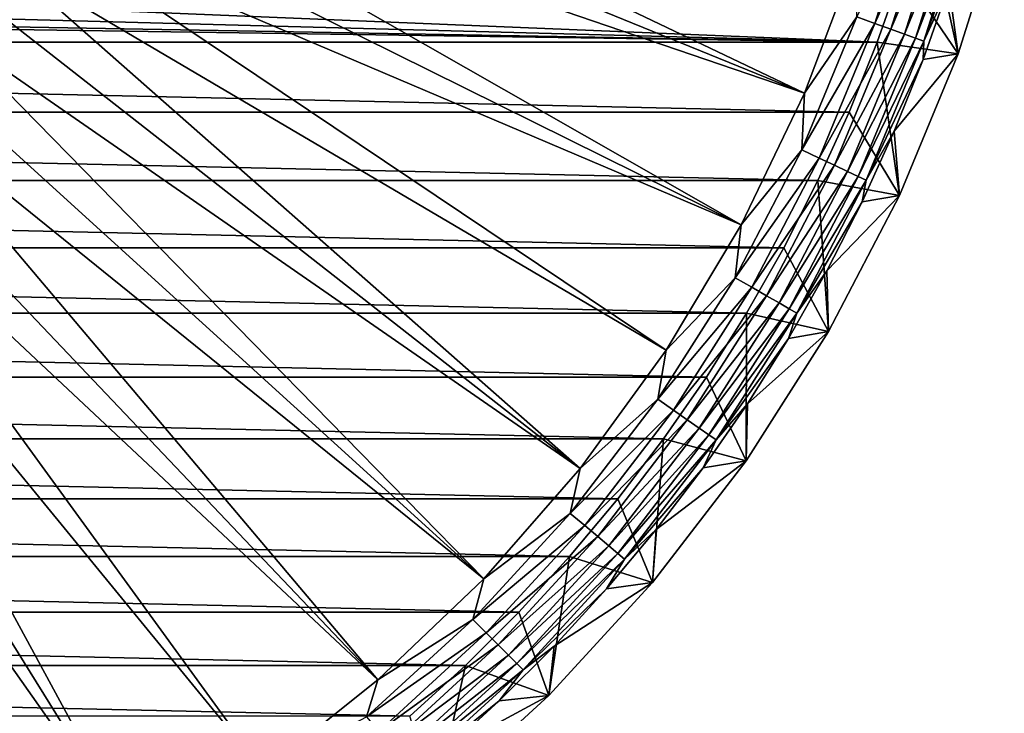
# Model space of a CAD drawing. Header units: metres. Extents: x -109 to 109, y -342 to 116.
# Tile 164 of 213: x -63 to -45, y 60 to 73. Entities that reach past the tile are written whole.
import ezdxf

# ---------------------------------------------------------------- set-up
doc = ezdxf.new("R2010")
doc.units = ezdxf.units.M
doc.layers.add('solid_505140_SW0001', color=7, linetype='CONTINUOUS')

msp = doc.modelspace()

# ---------------------------------------------------------------- linework, layer by layer
at = {"layer": 'solid_505140_SW0001'}
for points in [[(-48.79686, 71.759117, -253.347092), (-61.655617, 77.901779, -248.168854), (-61.974182, 77.13269, -248.168854)], [(-48.79686, 71.759117, -253.347092), (-47.846973, 74.290077, -253.347092), (-61.655617, 77.901779, -248.168854)], [(-48.79686, 71.759117, -253.347092), (-61.974182, 77.13269, -248.168854), (-62.332561, 76.381332, -248.168854)], [(-49.969788, 69.323502, -253.347092), (-62.332561, 76.381332, -248.168854), (-62.729774, 75.649757, -248.168854)], [(-49.969788, 69.323502, -253.347092), (-48.79686, 71.759117, -253.347092), (-62.332561, 76.381332, -248.168854)], [(-49.969788, 69.323502, -253.347092), (-62.729774, 75.649757, -248.168854), (-63.16473, 74.93998, -248.168854)], [(-47.50024, 73.044952, -253.746521), (-46.690659, 75.61261, -253.746521), (-47.830894, 73.165298, -253.519211)], [(-46.387333, 75.531334, -254.023773), (-46.690659, 75.61261, -253.746521), (-47.50024, 73.044952, -253.746521)], [(-47.205151, 72.937546, -254.023773), (-46.387333, 75.531334, -254.023773), (-47.50024, 73.044952, -253.746521)], [(-46.127357, 75.461678, -254.344772), (-46.387333, 75.531334, -254.023773), (-47.205151, 72.937546, -254.023773)], [(-46.952236, 72.84549, -254.344772), (-46.127357, 75.461678, -254.344772), (-47.205151, 72.937546, -254.023773)], [(-46.995686, 74.013107, -259), (-46.595181, 75.346809, -259), (-45.959969, 72.484406, -258.739532)], [(-45.916546, 75.40519, -254.702332), (-46.127357, 75.461678, -254.344772), (-46.952236, 72.84549, -254.344772)], [(-46.74715, 72.770851, -254.702332), (-45.916546, 75.40519, -254.702332), (-46.952236, 72.84549, -254.344772)], [(-45.759624, 75.363144, -255.088455), (-45.916546, 75.40519, -254.702332), (-46.74715, 72.770851, -254.702332)], [(-46.59449, 72.715286, -255.088455), (-45.759624, 75.363144, -255.088455), (-46.74715, 72.770851, -254.702332)], [(-46.595181, 75.346809, -259), (-45.107407, 75.1884, -258.739532), (-45.959969, 72.484406, -258.739532)], [(-46.59449, 72.715286, -255.088455), (-45.72319, 75.106148, -255.49202), (-45.759624, 75.363144, -255.088455)], [(-45.959969, 72.484406, -258.739532), (-45.107407, 75.1884, -258.739532), (-46.135258, 73.733902, -255.49202)], [(-51.356319, 67.002838, -253.347092), (-63.16473, 74.93998, -248.168854), (-63.636238, 74.253929, -248.168854)], [(-51.356319, 67.002838, -253.347092), (-49.969788, 69.323502, -253.347092), (-63.16473, 74.93998, -248.168854)], [(-46.59449, 72.715286, -255.088455), (-46.135258, 73.733902, -255.49202), (-45.72319, 75.106148, -255.49202)], [(-52.945313, 64.815773, -253.347092), (-63.636238, 74.253929, -248.168854), (-64.142998, 73.593506, -248.168854)], [(-52.945313, 64.815773, -253.347092), (-51.356319, 67.002838, -253.347092), (-63.636238, 74.253929, -248.168854)], [(-47.830894, 73.165298, -253.519211), (-47.846973, 74.290077, -253.347092), (-48.79686, 71.759117, -253.347092)], [(-47.455353, 72.699448, -259), (-72.916481, 73.754372, -259), (-46.995686, 74.013107, -259)], [(-47.455353, 72.699448, -259), (-46.995686, 74.013107, -259), (-45.959969, 72.484406, -258.739532)], [(-47.455353, 72.699448, -259), (-74.083763, 73.404915, -259), (-72.916481, 73.754372, -259)], [(-45.959969, 72.484406, -258.739532), (-46.135258, 73.733902, -255.49202), (-46.608475, 72.381531, -255.49202)], [(-46.59449, 72.715286, -255.088455), (-46.608475, 72.381531, -255.49202), (-46.135258, 73.733902, -255.49202)], [(-52.945313, 64.815773, -253.347092), (-64.142998, 73.593506, -248.168854), (-64.683632, 72.960503, -248.168854)], [(-47.455353, 72.699448, -259), (-75.283592, 73.193352, -259), (-74.083763, 73.404915, -259)], [(-47.455353, 72.699448, -259), (-105.544647, 72.699448, -259), (-76.5, 73.122498, -259)], [(-47.455353, 72.699448, -259), (-76.5, 73.122498, -259), (-75.283592, 73.193352, -259)], [(-48.84943, 70.706329, -253.519211), (-47.830894, 73.165298, -253.519211), (-48.79686, 71.759117, -253.347092)], [(-47.50024, 73.044952, -253.746521), (-47.830894, 73.165298, -253.519211), (-48.84943, 70.706329, -253.519211)], [(-54.723965, 62.779942, -253.347092), (-64.683632, 72.960503, -248.168854), (-65.256653, 72.356667, -248.168854)], [(-54.723965, 62.779942, -253.347092), (-52.945313, 64.815773, -253.347092), (-64.683632, 72.960503, -248.168854)], [(-48.530525, 70.557617, -253.746521), (-47.50024, 73.044952, -253.746521), (-48.84943, 70.706329, -253.519211)], [(-47.205151, 72.937546, -254.023773), (-47.50024, 73.044952, -253.746521), (-48.530525, 70.557617, -253.746521)], [(-48.245922, 70.424904, -254.023773), (-47.205151, 72.937546, -254.023773), (-48.530525, 70.557617, -253.746521)], [(-46.952236, 72.84549, -254.344772), (-47.205151, 72.937546, -254.023773), (-48.245922, 70.424904, -254.023773)], [(-48.001991, 70.311157, -254.344772), (-46.952236, 72.84549, -254.344772), (-48.245922, 70.424904, -254.023773)], [(-46.74715, 72.770851, -254.702332), (-46.952236, 72.84549, -254.344772), (-48.001991, 70.311157, -254.344772)], [(-47.804192, 70.218925, -254.702332), (-46.74715, 72.770851, -254.702332), (-48.001991, 70.311157, -254.344772)], [(-46.59449, 72.715286, -255.088455), (-46.74715, 72.770851, -254.702332), (-47.804192, 70.218925, -254.702332)], [(-47.973667, 71.407349, -259), (-105.026329, 71.407349, -259), (-105.544647, 72.699448, -259)], [(-47.973667, 71.407349, -259), (-105.544647, 72.699448, -259), (-47.455353, 72.699448, -259)], [(-47.973667, 71.407349, -259), (-47.455353, 72.699448, -259), (-47.045013, 69.864876, -258.739532)], [(-47.656956, 70.150269, -255.088455), (-46.59449, 72.715286, -255.088455), (-47.804192, 70.218925, -254.702332)], [(-47.656956, 70.150269, -255.088455), (-46.608475, 72.381531, -255.49202), (-46.59449, 72.715286, -255.088455)], [(-47.455353, 72.699448, -259), (-45.959969, 72.484406, -258.739532), (-47.045013, 69.864876, -258.739532)], [(-45.959969, 72.484406, -258.739532), (-46.608475, 72.381531, -255.49202), (-47.141888, 71.05175, -255.49202)], [(-47.045013, 69.864876, -258.739532), (-45.959969, 72.484406, -258.739532), (-47.141888, 71.05175, -255.49202)], [(-54.723965, 62.779942, -253.347092), (-65.256653, 72.356667, -248.168854), (-65.860497, 71.783646, -248.168854)], [(-47.656956, 70.150269, -255.088455), (-47.141888, 71.05175, -255.49202), (-46.608475, 72.381531, -255.49202)], [(-56.677925, 60.91177, -253.347092), (-65.860497, 71.783646, -248.168854), (-66.493492, 71.243011, -248.168854)], [(-56.677925, 60.91177, -253.347092), (-54.723965, 62.779942, -253.347092), (-65.860497, 71.783646, -248.168854)], [(-48.84943, 70.706329, -253.519211), (-48.79686, 71.759117, -253.347092), (-49.969788, 69.323502, -253.347092)], [(-48.54948, 70.139618, -259), (-104.450523, 70.139618, -259), (-105.026329, 71.407349, -259)], [(-48.54948, 70.139618, -259), (-105.026329, 71.407349, -259), (-47.973667, 71.407349, -259)], [(-48.54948, 70.139618, -259), (-47.973667, 71.407349, -259), (-47.045013, 69.864876, -258.739532)], [(-56.677925, 60.91177, -253.347092), (-66.493492, 71.243011, -248.168854), (-67.153923, 70.736244, -248.168854)], [(-47.045013, 69.864876, -258.739532), (-47.141888, 71.05175, -255.49202), (-47.734425, 69.747238, -255.49202)], [(-47.656956, 70.150269, -255.088455), (-47.734425, 69.747238, -255.49202), (-47.141888, 71.05175, -255.49202)], [(-58.791473, 59.226273, -253.347092), (-67.153923, 70.736244, -248.168854), (-67.839966, 70.26474, -248.168854)], [(-58.791473, 59.226273, -253.347092), (-56.677925, 60.91177, -253.347092), (-67.153923, 70.736244, -248.168854)], [(-50.078407, 68.34549, -253.519211), (-48.84943, 70.706329, -253.519211), (-49.969788, 69.323502, -253.347092)], [(-48.530525, 70.557617, -253.746521), (-48.84943, 70.706329, -253.519211), (-50.078407, 68.34549, -253.519211)], [(-49.773674, 68.169548, -253.746521), (-48.530525, 70.557617, -253.746521), (-50.078407, 68.34549, -253.519211)], [(-48.245922, 70.424904, -254.023773), (-48.530525, 70.557617, -253.746521), (-49.773674, 68.169548, -253.746521)], [(-49.50172, 68.012535, -254.023773), (-48.245922, 70.424904, -254.023773), (-49.773674, 68.169548, -253.746521)], [(-48.001991, 70.311157, -254.344772), (-48.245922, 70.424904, -254.023773), (-49.50172, 68.012535, -254.023773)], [(-61.047607, 57.737011, -253.347092), (-67.839966, 70.26474, -248.168854), (-68.549744, 69.829781, -248.168854)], [(-61.047607, 57.737011, -253.347092), (-58.791473, 59.226273, -253.347092), (-67.839966, 70.26474, -248.168854)], [(-49.268631, 67.87796, -254.344772), (-48.001991, 70.311157, -254.344772), (-49.50172, 68.012535, -254.023773)], [(-47.804192, 70.218925, -254.702332), (-48.001991, 70.311157, -254.344772), (-49.268631, 67.87796, -254.344772)], [(-49.079628, 67.768837, -254.702332), (-47.804192, 70.218925, -254.702332), (-49.268631, 67.87796, -254.344772)], [(-47.656956, 70.150269, -255.088455), (-47.804192, 70.218925, -254.702332), (-49.079628, 67.768837, -254.702332)], [(-49.181351, 68.899498, -259), (-103.818649, 68.899498, -259), (-104.450523, 70.139618, -259)], [(-49.181351, 68.899498, -259), (-104.450523, 70.139618, -259), (-48.54948, 70.139618, -259)], [(-49.181351, 68.899498, -259), (-48.54948, 70.139618, -259), (-48.354156, 67.350029, -258.739532)], [(-48.938934, 67.687614, -255.088455), (-47.656956, 70.150269, -255.088455), (-49.079628, 67.768837, -254.702332)], [(-48.938934, 67.687614, -255.088455), (-47.734425, 69.747238, -255.49202), (-47.656956, 70.150269, -255.088455)], [(-48.54948, 70.139618, -259), (-47.045013, 69.864876, -258.739532), (-48.354156, 67.350029, -258.739532)], [(-47.045013, 69.864876, -258.739532), (-47.734425, 69.747238, -255.49202), (-48.384888, 68.470634, -255.49202)], [(-48.354156, 67.350029, -258.739532), (-47.045013, 69.864876, -258.739532), (-48.384888, 68.470634, -255.49202)], [(-61.047607, 57.737011, -253.347092), (-68.549744, 69.829781, -248.168854), (-69.281319, 69.432571, -248.168854)], [(-48.938934, 67.687614, -255.088455), (-48.384888, 68.470634, -255.49202), (-47.734425, 69.747238, -255.49202)], [(-63.428158, 56.455986, -253.347092), (-61.047607, 57.737011, -253.347092), (-69.281319, 69.432571, -248.168854)], [(-50.078407, 68.34549, -253.519211), (-49.969788, 69.323502, -253.347092), (-51.356319, 67.002838, -253.347092)], [(-49.868507, 67.688461, -259), (-103.131493, 67.688461, -259), (-103.818649, 68.899498, -259)], [(-49.868507, 67.688461, -259), (-103.818649, 68.899498, -259), (-49.181351, 68.899498, -259)], [(-49.868507, 67.688461, -259), (-49.181351, 68.899498, -259), (-48.354156, 67.350029, -258.739532)], [(-48.354156, 67.350029, -258.739532), (-48.384888, 68.470634, -255.49202), (-49.091969, 67.224495, -255.49202)], [(-48.938934, 67.687614, -255.088455), (-49.091969, 67.224495, -255.49202), (-48.384888, 68.470634, -255.49202)], [(-51.508469, 66.100739, -253.519211), (-50.078407, 68.34549, -253.519211), (-51.356319, 67.002838, -253.347092)], [(-49.773674, 68.169548, -253.746521), (-50.078407, 68.34549, -253.519211), (-51.508469, 66.100739, -253.519211)], [(-51.22023, 65.898911, -253.746521), (-49.773674, 68.169548, -253.746521), (-51.508469, 66.100739, -253.519211)], [(-49.50172, 68.012535, -254.023773), (-49.773674, 68.169548, -253.746521), (-51.22023, 65.898911, -253.746521)], [(-50.962994, 65.718796, -254.023773), (-49.50172, 68.012535, -254.023773), (-51.22023, 65.898911, -253.746521)], [(-49.268631, 67.87796, -254.344772), (-49.50172, 68.012535, -254.023773), (-50.962994, 65.718796, -254.023773)], [(-50.742523, 65.564423, -254.344772), (-49.268631, 67.87796, -254.344772), (-50.962994, 65.718796, -254.023773)], [(-49.079628, 67.768837, -254.702332), (-49.268631, 67.87796, -254.344772), (-50.742523, 65.564423, -254.344772)], [(-50.609406, 66.509354, -259), (-102.390594, 66.509354, -259), (-103.131493, 67.688461, -259)], [(-50.609406, 66.509354, -259), (-103.131493, 67.688461, -259), (-49.868507, 67.688461, -259)], [(-50.563747, 65.43924, -254.702332), (-49.079628, 67.768837, -254.702332), (-50.742523, 65.564423, -254.344772)], [(-50.609406, 66.509354, -259), (-49.868507, 67.688461, -259), (-49.877514, 64.958824, -258.739532)], [(-48.938934, 67.687614, -255.088455), (-49.079628, 67.768837, -254.702332), (-50.563747, 65.43924, -254.702332)], [(-50.430668, 65.346054, -255.088455), (-48.938934, 67.687614, -255.088455), (-50.563747, 65.43924, -254.702332)], [(-50.430668, 65.346054, -255.088455), (-49.091969, 67.224495, -255.49202), (-48.938934, 67.687614, -255.088455)], [(-49.868507, 67.688461, -259), (-48.354156, 67.350029, -258.739532), (-49.877514, 64.958824, -258.739532)], [(-49.877514, 64.958824, -258.739532), (-48.354156, 67.350029, -258.739532), (-49.854252, 66.01133, -255.49202)], [(-48.354156, 67.350029, -258.739532), (-49.091969, 67.224495, -255.49202), (-49.854252, 66.01133, -255.49202)], [(-50.430668, 65.346054, -255.088455), (-49.854252, 66.01133, -255.49202), (-49.091969, 67.224495, -255.49202)], [(-51.508469, 66.100739, -253.519211), (-51.356319, 67.002838, -253.347092), (-52.945313, 64.815773, -253.347092)], [(-51.401993, 65.365311, -259), (-101.598007, 65.365311, -259), (-102.390594, 66.509354, -259)], [(-51.401993, 65.365311, -259), (-102.390594, 66.509354, -259), (-50.609406, 66.509354, -259)], [(-51.401993, 65.365311, -259), (-50.609406, 66.509354, -259), (-49.877514, 64.958824, -258.739532)], [(-53.128731, 63.989178, -253.519211), (-51.508469, 66.100739, -253.519211), (-52.945313, 64.815773, -253.347092)], [(-51.22023, 65.898911, -253.746521), (-51.508469, 66.100739, -253.519211), (-53.128731, 63.989178, -253.519211)], [(-52.859177, 63.762997, -253.746521), (-51.22023, 65.898911, -253.746521), (-53.128731, 63.989178, -253.519211)], [(-50.962994, 65.718796, -254.023773), (-51.22023, 65.898911, -253.746521), (-52.859177, 63.762997, -253.746521)], [(-49.877514, 64.958824, -258.739532), (-49.854252, 66.01133, -255.49202), (-50.670197, 64.833572, -255.49202)], [(-50.430668, 65.346054, -255.088455), (-50.670197, 64.833572, -255.49202), (-49.854252, 66.01133, -255.49202)], [(-52.618622, 63.561142, -254.023773), (-50.962994, 65.718796, -254.023773), (-52.859177, 63.762997, -253.746521)], [(-50.742523, 65.564423, -254.344772), (-50.962994, 65.718796, -254.023773), (-52.618622, 63.561142, -254.023773)], [(-52.412441, 63.388138, -254.344772), (-50.742523, 65.564423, -254.344772), (-52.618622, 63.561142, -254.023773)], [(-50.563747, 65.43924, -254.702332), (-50.742523, 65.564423, -254.344772), (-52.412441, 63.388138, -254.344772)], [(-52.245335, 64.257721, -259), (-100.754662, 64.257721, -259), (-101.598007, 65.365311, -259)], [(-52.245335, 64.257721, -259), (-101.598007, 65.365311, -259), (-51.401993, 65.365311, -259)], [(-52.245255, 63.247852, -254.702332), (-50.563747, 65.43924, -254.702332), (-52.412441, 63.388138, -254.344772)], [(-52.245335, 64.257721, -259), (-51.401993, 65.365311, -259), (-51.60358, 62.709373, -258.739532)], [(-50.430668, 65.346054, -255.088455), (-50.563747, 65.43924, -254.702332), (-52.245255, 63.247852, -254.702332)], [(-52.120804, 63.143429, -255.088455), (-50.430668, 65.346054, -255.088455), (-52.245255, 63.247852, -254.702332)], [(-52.120804, 63.143429, -255.088455), (-50.670197, 64.833572, -255.49202), (-50.430668, 65.346054, -255.088455)], [(-51.401993, 65.365311, -259), (-49.877514, 64.958824, -258.739532), (-51.60358, 62.709373, -258.739532)], [(-51.60358, 62.709373, -258.739532), (-49.877514, 64.958824, -258.739532), (-51.53817, 63.693607, -255.49202)], [(-49.877514, 64.958824, -258.739532), (-50.670197, 64.833572, -255.49202), (-51.53817, 63.693607, -255.49202)], [(-53.128731, 63.989178, -253.519211), (-52.945313, 64.815773, -253.347092), (-54.723965, 62.779942, -253.347092)], [(-52.120804, 63.143429, -255.088455), (-51.53817, 63.693607, -255.49202), (-50.670197, 64.833572, -255.49202)], [(-53.137695, 63.18882, -259), (-99.862305, 63.18882, -259), (-100.754662, 64.257721, -259)], [(-53.137695, 63.18882, -259), (-100.754662, 64.257721, -259), (-52.245335, 64.257721, -259)], [(-53.137695, 63.18882, -259), (-52.245335, 64.257721, -259), (-51.60358, 62.709373, -258.739532)], [(-54.926861, 62.026859, -253.519211), (-53.128731, 63.989178, -253.519211), (-54.723965, 62.779942, -253.347092)], [(-52.859177, 63.762997, -253.746521), (-53.128731, 63.989178, -253.519211), (-54.926861, 62.026859, -253.519211)], [(-54.678047, 61.778046, -253.746521), (-52.859177, 63.762997, -253.746521), (-54.926861, 62.026859, -253.519211)], [(-52.618622, 63.561142, -254.023773), (-52.859177, 63.762997, -253.746521), (-54.678047, 61.778046, -253.746521)], [(-51.60358, 62.709373, -258.739532), (-51.53817, 63.693607, -255.49202), (-52.456417, 62.593727, -255.49202)], [(-52.120804, 63.143429, -255.088455), (-52.456417, 62.593727, -255.49202), (-51.53817, 63.693607, -255.49202)], [(-54.455997, 61.555996, -254.023773), (-52.618622, 63.561142, -254.023773), (-54.678047, 61.778046, -253.746521)], [(-52.412441, 63.388138, -254.344772), (-52.618622, 63.561142, -254.023773), (-54.455997, 61.555996, -254.023773)], [(-54.265682, 61.365681, -254.344772), (-52.412441, 63.388138, -254.344772), (-54.455997, 61.555996, -254.023773)], [(-52.245255, 63.247852, -254.702332), (-52.412441, 63.388138, -254.344772), (-54.265682, 61.365681, -254.344772)], [(-54.076744, 62.161461, -259), (-98.923256, 62.161461, -259), (-99.862305, 63.18882, -259)], [(-54.076744, 62.161461, -259), (-99.862305, 63.18882, -259), (-53.137695, 63.18882, -259)], [(-54.111359, 61.211357, -254.702332), (-52.245255, 63.247852, -254.702332), (-54.265682, 61.365681, -254.344772)], [(-52.120804, 63.143429, -255.088455), (-52.245255, 63.247852, -254.702332), (-54.111359, 61.211357, -254.702332)], [(-53.996483, 61.096485, -255.088455), (-52.120804, 63.143429, -255.088455), (-54.111359, 61.211357, -254.702332)], [(-54.076744, 62.161461, -259), (-53.137695, 63.18882, -259), (-53.519001, 60.619061, -258.739532)], [(-53.996483, 61.096485, -255.088455), (-52.456417, 62.593727, -255.49202), (-52.120804, 63.143429, -255.088455)], [(-53.137695, 63.18882, -259), (-51.60358, 62.709373, -258.739532), (-53.519001, 60.619061, -258.739532)], [(-54.926861, 62.026859, -253.519211), (-54.723965, 62.779942, -253.347092), (-56.677925, 60.91177, -253.347092)], [(-53.996483, 61.096485, -255.088455), (-53.423077, 61.53616, -255.49202), (-52.456417, 62.593727, -255.49202)], [(-53.519001, 60.619061, -258.739532), (-51.60358, 62.709373, -258.739532), (-53.423077, 61.53616, -255.49202)], [(-51.60358, 62.709373, -258.739532), (-52.456417, 62.593727, -255.49202), (-53.423077, 61.53616, -255.49202)], [(-55.061275, 61.176922, -259), (-97.938728, 61.176922, -259), (-98.923256, 62.161461, -259)], [(-55.061275, 61.176922, -259), (-98.923256, 62.161461, -259), (-54.076744, 62.161461, -259)], [(-56.889175, 60.228729, -253.519211), (-54.926861, 62.026859, -253.519211), (-56.677925, 60.91177, -253.347092)], [(-54.678047, 61.778046, -253.746521), (-54.926861, 62.026859, -253.519211), (-56.889175, 60.228729, -253.519211)], [(-55.061275, 61.176922, -259), (-54.076744, 62.161461, -259), (-53.519001, 60.619061, -258.739532)], [(-56.662994, 59.959179, -253.746521), (-54.678047, 61.778046, -253.746521), (-56.889175, 60.228729, -253.519211)], [(-54.455997, 61.555996, -254.023773), (-54.678047, 61.778046, -253.746521), (-56.662994, 59.959179, -253.746521)], [(-56.461143, 59.71862, -254.023773), (-54.455997, 61.555996, -254.023773), (-56.662994, 59.959179, -253.746521)], [(-54.265682, 61.365681, -254.344772), (-54.455997, 61.555996, -254.023773), (-56.461143, 59.71862, -254.023773)], [(-53.519001, 60.619061, -258.739532), (-53.423077, 61.53616, -255.49202), (-54.436203, 60.523037, -255.49202)], [(-53.996483, 61.096485, -255.088455), (-54.436203, 60.523037, -255.49202), (-53.423077, 61.53616, -255.49202)], [(-56.288139, 59.51244, -254.344772), (-54.265682, 61.365681, -254.344772), (-56.461143, 59.71862, -254.023773)], [(-54.111359, 61.211357, -254.702332), (-54.265682, 61.365681, -254.344772), (-56.288139, 59.51244, -254.344772)], [(-56.089169, 60.237408, -259), (-96.910835, 60.237408, -259), (-97.938728, 61.176922, -259)], [(-56.089169, 60.237408, -259), (-97.938728, 61.176922, -259), (-55.061275, 61.176922, -259)], [(-56.147854, 59.345257, -254.702332), (-54.111359, 61.211357, -254.702332), (-56.288139, 59.51244, -254.344772)], [(-53.996483, 61.096485, -255.088455), (-54.111359, 61.211357, -254.702332), (-56.147854, 59.345257, -254.702332)], [(-56.089169, 60.237408, -259), (-55.061275, 61.176922, -259), (-55.609341, 58.703606, -258.739532)], [(-55.061275, 61.176922, -259), (-53.519001, 60.619061, -258.739532), (-55.609341, 58.703606, -258.739532)], [(-56.043427, 59.220806, -255.088455), (-53.996483, 61.096485, -255.088455), (-56.147854, 59.345257, -254.702332)], [(-56.043427, 59.220806, -255.088455), (-54.436203, 60.523037, -255.49202), (-53.996483, 61.096485, -255.088455)], [(-56.889175, 60.228729, -253.519211), (-56.677925, 60.91177, -253.347092), (-58.791473, 59.226273, -253.347092)], [(-55.609341, 58.703606, -258.739532), (-53.519001, 60.619061, -258.739532), (-55.493759, 59.556389, -255.49202)], [(-53.519001, 60.619061, -258.739532), (-54.436203, 60.523037, -255.49202), (-55.493759, 59.556389, -255.49202)], [(-56.043427, 59.220806, -255.088455), (-55.493759, 59.556389, -255.49202), (-54.436203, 60.523037, -255.49202)]]:
    msp.add_3dface(points, dxfattribs=at)

doc.saveas('drawing.dxf')
